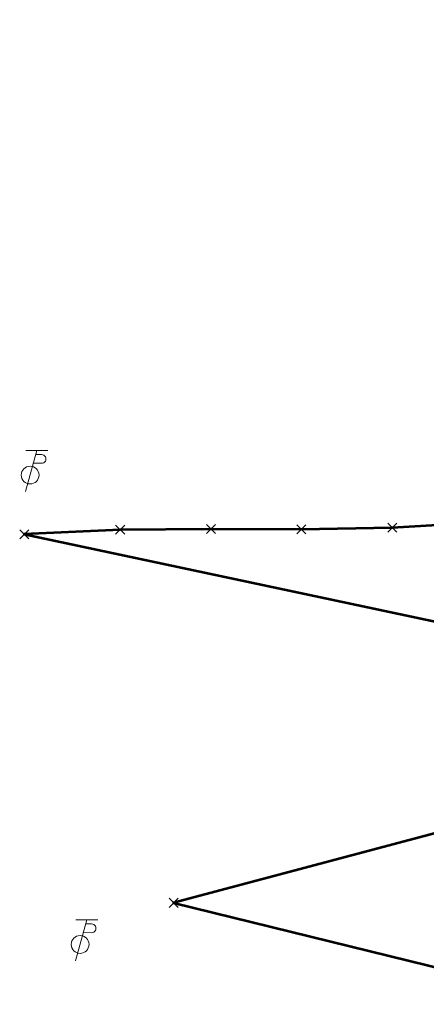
# Model space of a CAD drawing. Extents: x 146022 to 147316, y 438423 to 438809.
# Tile 3 of 256: x 146651 to 146711, y 438588 to 438731. Entities that reach past the tile are written whole.
import ezdxf

# ---------------------------------------------------------------- set-up
doc = ezdxf.new("R2010")
doc.units = 0
doc.header["$MEASUREMENT"] = 0
doc.linetypes.add('DGN Style 3', pattern=[1.403934, 1.00281, -0.401124])
for name, color, linetype, lineweight in [('DT_X_Terrain_Boundary', 5, 'Continuous', 0), ('DT_X_Terrain_Ground_Line', 92, 'DGN Style 3', 13), ('SV_X_Random_Point (Construction)', 7, 'Continuous', 0), ('UT_X_Misc_Cells', 7, 'Continuous', 0)]:
    doc.layers.add(name, color=color, linetype=linetype, lineweight=lineweight)
doc.layers.add('SV_X_Terrain_Boundary', color=7, linetype='Continuous', lineweight=53, plot=False)

# ---------------------------------------------------------------- blocks, each defined once
blk = doc.blocks.new('X_17')
at = {"layer": 'SV_X_Random_Point (Construction)', "color": 7, "linetype": 'Continuous', "lineweight": 0, "transparency": 33554559}
for p, q in [((-0.0333, -0.0334), (0.0333, 0.0334)), ((-0.0333, 0.0334), (0.0333, -0.0334))]:
    blk.add_line(p, q, dxfattribs=at)
blk = doc.blocks.new('X_18')
at = {"layer": 'SV_X_Random_Point (Construction)', "color": 7, "linetype": 'Continuous', "lineweight": 0, "transparency": 33554559}
for p, q in [((-0.0333, -0.0334), (0.0333, 0.0334)), ((-0.0333, 0.0334), (0.0333, -0.0334))]:
    blk.add_line(p, q, dxfattribs=at)
blk = doc.blocks.new('X_19')
at = {"layer": 'SV_X_Random_Point (Construction)', "color": 7, "linetype": 'Continuous', "lineweight": 0, "transparency": 33554559}
for p, q in [((-0.0333, -0.0334), (0.0333, 0.0334)), ((-0.0333, 0.0334), (0.0333, -0.0334))]:
    blk.add_line(p, q, dxfattribs=at)
blk = doc.blocks.new('X_20')
at = {"layer": 'SV_X_Random_Point (Construction)', "color": 7, "linetype": 'Continuous', "lineweight": 0, "transparency": 33554559}
for p, q in [((-0.0333, -0.0334), (0.0333, 0.0334)), ((-0.0333, 0.0334), (0.0333, -0.0334))]:
    blk.add_line(p, q, dxfattribs=at)
blk = doc.blocks.new('X_21')
at = {"layer": 'SV_X_Random_Point (Construction)', "color": 7, "linetype": 'Continuous', "lineweight": 0, "transparency": 33554559}
for p, q in [((-0.0333, -0.0334), (0.0333, 0.0334)), ((-0.0333, 0.0334), (0.0333, -0.0334))]:
    blk.add_line(p, q, dxfattribs=at)
blk = doc.blocks.new('TPW_3')
at = {"layer": 'UT_X_Misc_Cells', "color": 30, "linetype": 'Continuous', "lineweight": 0}
for p, q in [((0.0482, 0.18), (-0.0322, -0.12)), ((0.1282, 0.18), (-0.0318, 0.18)), ((0.0402, 0.15), (0.0827, 0.15)), ((0.0231, 0.0863), (0.0827, 0.0863))]:
    blk.add_line(p, q, dxfattribs=at)
blk.add_circle((0, 0), 0.065, dxfattribs=at)
at = {"layer": 'UT_X_Misc_Cells', "color": 30, "linetype": 'Continuous', "lineweight": 0, "extrusion": (0, 0, -1)}
blk.add_arc((-0.0833, 0.1181), 0.0319, 88.8767, 271.1233, dxfattribs=at)
blk = doc.blocks.new('TPW_4')
at = {"layer": 'UT_X_Misc_Cells', "color": 30, "linetype": 'Continuous', "lineweight": 0}
for p, q in [((0.0482, 0.18), (-0.0322, -0.12)), ((0.1282, 0.18), (-0.0318, 0.18)), ((0.0402, 0.15), (0.0827, 0.15)), ((0.0231, 0.0862), (0.0827, 0.0862))]:
    blk.add_line(p, q, dxfattribs=at)
blk.add_circle((0, 0), 0.065, dxfattribs=at)
at = {"layer": 'UT_X_Misc_Cells', "color": 30, "linetype": 'Continuous', "lineweight": 0, "extrusion": (0, 0, -1)}
blk.add_arc((-0.0833, 0.1181), 0.0319, 88.8767, 271.1233, dxfattribs=at)
blk = doc.blocks.new('X_22')
at = {"layer": 'SV_X_Random_Point (Construction)', "color": 7, "linetype": 'Continuous', "lineweight": 0, "transparency": 33554559}
for p, q in [((-0.0333, -0.0334), (0.0333, 0.0334)), ((-0.0333, 0.0334), (0.0333, -0.0334))]:
    blk.add_line(p, q, dxfattribs=at)
blk = doc.blocks.new('*U1357', base_point=(146983.55, 438631.04, 1129.01))
at = {"layer": 'DT_X_Terrain_Boundary'}
for points in [[(146651.91, 438656.17, 1141.1), (146666.45, 438653.08, 1140.9), (146678.53, 438650.51, 1140.9), (146689.83, 438648.1, 1141.1), (146700.55, 438645.82, 1140.94), (146708.07, 438644.22, 1140.95), (146709.86, 438643.84, 1140.96), (146713.68, 438643.02, 1140.92), (146713.51, 438641.12, 1141.05), (146713.45, 438639.88, 1141.1), (146713.18, 438628.76, 1141.57), (146713.71, 438618.07, 1141.5), (146713.72, 438617.45, 1141.44), (146713.68, 438615.44, 1141.18), (146712.66, 438612.69, 1140.91), (146673.71, 438602.32, 1141.06), (146725.16, 438589.65, 1139.82), (146748.5, 438587.5, 1139.36), (146773.23, 438588.08, 1138.82), (146798.82, 438593.21, 1139.07), (146815.61, 438592.97, 1139.15)], [(146812.56, 438720.81, 1138.24), (146802.38, 438728.27, 1138.38), (146792.8, 438729.91, 1138.09), (146777, 438731.35, 1136.89), (146774.61, 438718.51, 1137.57), (146770.7, 438704.63, 1137.99), (146767.18, 438692.15, 1138.62), (146761.59, 438681.45, 1139.02), (146755.96, 438671.24, 1139.22), (146748.33, 438661.26, 1139.56), (146734.19, 438660.63, 1140.06), (146720.55, 438658, 1140.2), (146705.64, 438657.13, 1140.38), (146692.35, 438656.89, 1140.53), (146679.17, 438656.93, 1140.88), (146665.91, 438656.84, 1140.89), (146651.91, 438656.17, 1141.1)]]:
    blk.add_polyline3d(points, dxfattribs=at)

msp = doc.modelspace()

# ---------------------------------------------------------------- linework, layer by layer
at = {"layer": 'SV_X_Terrain_Boundary'}
for points in [[(146720.55, 438658, 1140.2), (146705.64, 438657.13, 1140.38), (146692.35, 438656.89, 1140.53), (146679.17, 438656.93, 1140.88), (146665.91, 438656.84, 1140.89), (146651.91, 438656.17, 1141.1), (146713.68, 438643.03, 1140.92)], [(146712.66, 438612.69, 1140.91), (146673.71, 438602.32, 1141.06), (146725.16, 438589.65, 1139.82)]]:
    msp.add_polyline3d(points, dxfattribs=at)

# ---------------------------------------------------------------- block references
at = {"layer": 'DT_X_Terrain_Ground_Line'}
msp.add_blockref('*U1357', (146983.55, 438631.04, 1129.01), dxfattribs=at)
at = {"layer": 'SV_X_Random_Point (Construction)', "color": 7, "linetype": 'Continuous', "lineweight": 0, "transparency": 33554559, "xscale": 20, "yscale": 20, "zscale": 20}
for name, p in [('X_21', (146651.91, 438656.17, 1141.1)), ('X_20', (146665.91, 438656.84, 1140.89)), ('X_19', (146679.17, 438656.93, 1140.88)), ('X_18', (146692.35, 438656.89, 1140.53)), ('X_17', (146705.64, 438657.13, 1140.38)), ('X_22', (146673.71, 438602.32, 1141.06))]:
    msp.add_blockref(name, p, dxfattribs=at)
at = {"layer": 'UT_X_Misc_Cells', "color": 30, "linetype": 'Continuous', "lineweight": 0, "xscale": 20, "yscale": 20, "zscale": 20}
for name, p, rotation in [('TPW_3', (146652.76, 438664.82, 1141.55), 359.7888804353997), ('TPW_4', (146660.06, 438596.25, 1140.97), 359.7888804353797)]:
    msp.add_blockref(name, p, dxfattribs=dict(at, rotation=rotation))

doc.saveas('drawing.dxf')
